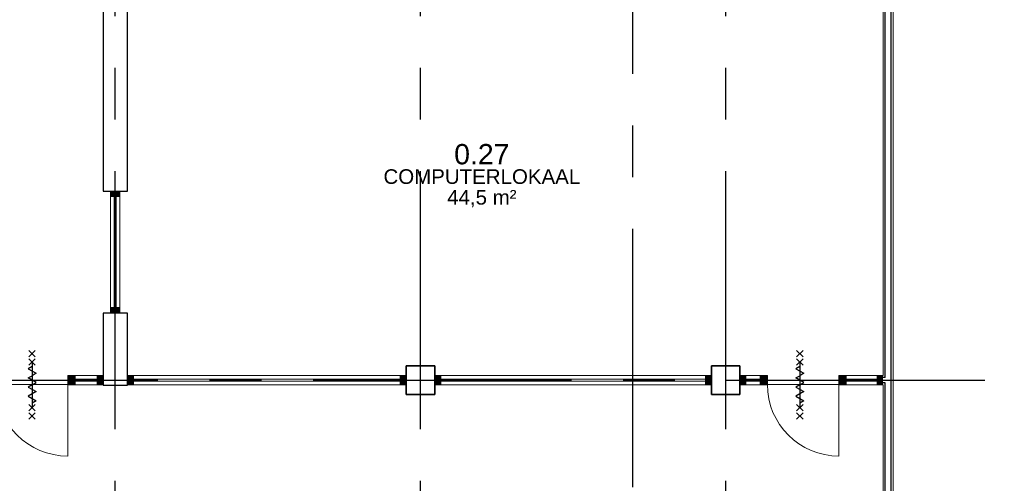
# Model space of a CAD drawing. Header units: millimetres. Extents: x -5940 to 121280, y -35718 to 26615.
# Tile 32 of 51: x 62576 to 74673, y 8131 to 13833. Entities that reach past the tile are written whole.
import ezdxf

# ---------------------------------------------------------------- set-up
doc = ezdxf.new("R2010")
doc.units = ezdxf.units.MM
doc.header["$LTSCALE"] = 100
doc.linetypes.add('CENTER', pattern=[50.8, 31.75, -6.35, 6.35, -6.35])
doc.linetypes.add('HIDDEN', pattern=[0.375, 0.25, -0.125])
for name, color, linetype in [('AL22----_BINNENWAND', 2, 'Continuous'), ('AL28----_CONSTRUCTIES', 4, 'Continuous'), ('AL32----_BINNENKOZIJN', 1, 'Continuous'), ('BL$7----_STRAMIEN', 8, 'Continuous'), ('BL$8----_NVO RUIMTE', 253, 'HIDDEN'), ('BL$8----_RUIMTEBENAMING', 2, 'Continuous'), ('BL$8----_RUIMTENUMMER', 2, 'Continuous')]:
    doc.layers.add(name, color=color, linetype=linetype)
doc.styles.get("Standard").update_dxf_attribs({"font": 'arial.ttf'})

# ---------------------------------------------------------------- blocks, each defined once
blk = doc.blocks.new('System Panel - 31_CWP_glas_2-8035112-_--_100 begane grond')
at = {"linetype": 'ByBlock', "lineweight": -2}
blk.add_hatch(color=0, dxfattribs=at).paths.add_polyline_path([(-683, -69), (683, -69), (683, -45), (-683, -45)], flags=0)
at = {"color": 0, "linetype": 'ByBlock', "lineweight": -2}
for p, q in [((683, -45), (-683, -45)), ((-683, -45), (-683, -69)), ((-683, -69), (683, -69)), ((683, -69), (683, -45))]:
    blk.add_line(p, q, dxfattribs=at)
blk = doc.blocks.new('Rectangular Mullion - 31_CWM_067x114-7858732-_--_100 begane grond')
at = {"color": 0, "linetype": 'ByBlock', "lineweight": -2}
for p, q in [((59347, 42006), (59347, 43372)), ((59461, 42006), (59461, 43372))]:
    blk.add_line(p, q, dxfattribs=at)
blk = doc.blocks.new('Rectangular Mullion - 31_CWM_067x114-7844149-_--_100 begane grond')
at = {"linetype": 'ByBlock', "lineweight": -2}
blk.add_hatch(color=0, dxfattribs=at).paths.add_polyline_path([(-67, 114), (0, 114), (0, 0), (-67, 0)], flags=0)
at = {"color": 0, "linetype": 'ByBlock', "lineweight": -2}
for p, q in [((-67, 114), (0, 114)), ((-67, 0), (-67, 114)), ((0, 0), (-67, 0)), ((0, 114), (0, 0))]:
    blk.add_line(p, q, dxfattribs=at)
blk = doc.blocks.new('Rectangular Mullion - 31_CWM_067x114-7844150-_--_100 begane grond')
at = {"linetype": 'ByBlock', "lineweight": -2}
blk.add_hatch(color=0, dxfattribs=at).paths.add_polyline_path([(0, 114), (-67, 114), (-67, 0), (0, 0)], flags=0)
at = {"color": 0, "linetype": 'ByBlock', "lineweight": -2}
for p, q in [((0, 114), (-67, 114)), ((-67, 114), (-67, 0)), ((-67, 0), (0, 0)), ((0, 0), (0, 114))]:
    blk.add_line(p, q, dxfattribs=at)
blk = doc.blocks.new('31_DO_deur_0 - deur-8346439-_--_100 begane grond')
at = {"color": 0, "linetype": 'ByBlock', "lineweight": -2}
for p, q in [((440, 111), (-440, 111)), ((-440, 111), (-440, 57)), ((-440, 57), (440, 57)), ((440, 57), (440, 111))]:
    blk.add_line(p, q, dxfattribs=at)
blk = doc.blocks.new('BU deur rechts - BU deur rechts-V60-_--_100 begane grond')
at = {"color": 0, "linetype": 'ByBlock', "lineweight": -2}
blk.add_line((440, -27), (440, -907), dxfattribs=at)
blk.add_arc((440, -27), 880, 180, 270, dxfattribs=at)
blk = doc.blocks.new('System Panel - 31_CWP_glas_2-8920345-_--_100 begane grond')
at = {"color": 0, "linetype": 'ByBlock', "lineweight": -2}
for p, q in [((135, 69), (-135, 69)), ((-135, 69), (-135, 45)), ((-135, 45), (135, 45)), ((135, 45), (135, 69))]:
    blk.add_line(p, q, dxfattribs=at)
blk = doc.blocks.new('Rectangular Mullion - 32-67x114-V58-_--_100 begane grond')
at = {"linetype": 'ByBlock', "lineweight": -2}
blk.add_hatch(color=0, dxfattribs=at).paths.add_polyline_path([(-67, 0), (-67, -114), (0, -114), (0, 0)], flags=0)
at = {"color": 0, "linetype": 'ByBlock', "lineweight": -2}
for p, q in [((0, 0), (-67, 0)), ((-67, 0), (-67, -114)), ((0, -114), (0, 0)), ((-67, -114), (0, -114))]:
    blk.add_line(p, q, dxfattribs=at)
blk = doc.blocks.new('Rectangular Mullion - 32-88x114-V61-_--_100 begane grond')
at = {"linetype": 'ByBlock', "lineweight": -2}
blk.add_hatch(color=0, dxfattribs=at).paths.add_polyline_path([(44, -114), (-44, -114), (-44, 0), (44, 0), (44, -111)], flags=0)
at = {"color": 0, "linetype": 'ByBlock', "lineweight": -2}
for p, q in [((-44, 0), (44, 0)), ((-44, -114), (-44, 0)), ((44, 0), (44, -57)), ((44, -114), (-44, -114)), ((44, -111), (44, -114))]:
    blk.add_line(p, q, dxfattribs=at)
blk = doc.blocks.new('Rectangular Mullion - 32-88x114-8920341-_--_100 begane grond')
at = {"color": 0, "linetype": 'ByBlock', "lineweight": -2}
for p, q in [((66410, 41171), (66680, 41171)), ((66680, 41057), (66410, 41057))]:
    blk.add_line(p, q, dxfattribs=at)
blk = doc.blocks.new('System Panel - 31_CWP_glas_2-8919935-_--_100 begane grond')
at = {"color": 0, "linetype": 'ByBlock', "lineweight": -2}
for p, q in [((1638.5, 69), (-1638.5, 69)), ((-1638.5, 69), (-1638.5, 45)), ((-1638.5, 45), (1638.5, 45)), ((1638.5, 45), (1638.5, 69))]:
    blk.add_line(p, q, dxfattribs=at)
blk = doc.blocks.new('Rectangular Mullion - 32-67x114-V59-_--_100 begane grond')
at = {"linetype": 'ByBlock', "lineweight": -2}
blk.add_hatch(color=0, dxfattribs=at).paths.add_polyline_path([(0, 0), (0, -114), (-67, -114), (-67, 0)], flags=0)
at = {"color": 0, "linetype": 'ByBlock', "lineweight": -2}
for p, q in [((-67, 0), (0, 0)), ((-67, -114), (-67, 0)), ((0, 0), (0, -114)), ((0, -114), (-67, -114))]:
    blk.add_line(p, q, dxfattribs=at)
blk = doc.blocks.new('Rectangular Mullion - 32-88x114-8919934-_--_100 begane grond')
at = {"color": 0, "linetype": 'ByBlock', "lineweight": -2}
for p, q in [((67128, 41171), (70405, 41171)), ((70405, 41057), (67128, 41057))]:
    blk.add_line(p, q, dxfattribs=at)
blk = doc.blocks.new('System Panel - 31_CWP_glas_2-8916114-_--_100 begane grond')
at = {"color": 0, "linetype": 'ByBlock', "lineweight": -2}
for p, q in [((1626, 69), (-1626, 69)), ((-1626, 69), (-1626, 45)), ((-1626, 45), (1626, 45)), ((1626, 45), (1626, 69))]:
    blk.add_line(p, q, dxfattribs=at)
blk = doc.blocks.new('Rectangular Mullion - 32-88x114-8916113-_--_100 begane grond')
at = {"color": 0, "linetype": 'ByBlock', "lineweight": -2}
for p, q in [((40903, 37808), (44155, 37808)), ((44155, 37694), (40903, 37694))]:
    blk.add_line(p, q, dxfattribs=at)
blk = doc.blocks.new('System Panel - 31_CWP_glas_2-8920852-_--_100 begane grond')
at = {"color": 0, "linetype": 'ByBlock', "lineweight": -2}
for p, q in [((189, 69), (-189, 69)), ((-189, 69), (-189, 45)), ((-189, 45), (189, 45)), ((189, 45), (189, 69))]:
    blk.add_line(p, q, dxfattribs=at)
blk = doc.blocks.new('System Panel - 31_CWP_glas_2-8920853-_--_100 begane grond')
at = {"color": 0, "linetype": 'ByBlock', "lineweight": -2}
for p, q in [((88, 69), (-88, 69)), ((-88, 69), (-88, 45)), ((-88, 45), (88, 45)), ((88, 45), (88, 69))]:
    blk.add_line(p, q, dxfattribs=at)
blk = doc.blocks.new('Rectangular Mullion - 32-88x114-8946209-_--_100 begane grond')
at = {"linetype": 'ByBlock', "lineweight": -2}
blk.add_hatch(color=0, dxfattribs=at).paths.add_polyline_path([(44, -114), (-44, -114), (-44, 0), (44, 0), (44, -111)], flags=0)
at = {"color": 0, "linetype": 'ByBlock', "lineweight": -2}
for p, q in [((-44, 0), (44, 0)), ((-44, -114), (-44, 0)), ((44, 0), (44, -57)), ((44, -114), (-44, -114)), ((44, -111), (44, -114))]:
    blk.add_line(p, q, dxfattribs=at)
blk = doc.blocks.new('Rectangular Mullion - 32-88x114-V63-_--_100 begane grond')
at = {"linetype": 'ByBlock', "lineweight": -2}
blk.add_hatch(color=0, dxfattribs=at).paths.add_polyline_path([(44, -114), (-44, -114), (-44, 0), (44, 0), (44, -111)], flags=0)
at = {"color": 0, "linetype": 'ByBlock', "lineweight": -2}
for p, q in [((-44, 0), (44, 0)), ((-44, -57), (-44, 0)), ((44, 0), (44, -114)), ((-44, -114), (-44, -111)), ((44, -114), (-44, -114))]:
    blk.add_line(p, q, dxfattribs=at)
blk = doc.blocks.new('Rectangular Mullion - 32-88x114-8946210-_--_100 begane grond')
at = {"color": 0, "linetype": 'ByBlock', "lineweight": -2}
for p, q in [((75884, 41171), (76263, 41171)), ((76263, 41057), (75884, 41057))]:
    blk.add_line(p, q, dxfattribs=at)
blk = doc.blocks.new('Rectangular Mullion - 32-88x114-8946220-_--_100 begane grond')
at = {"color": 0, "linetype": 'ByBlock', "lineweight": -2}
for p, q in [((74653, 41171), (74828, 41171)), ((74828, 41057), (74653, 41057))]:
    blk.add_line(p, q, dxfattribs=at)
blk = doc.blocks.new('300_65_wdbdo60zs - 300_65_wdbdo60zs-8265604-_--_100 begane grond')
at = {"color": 0, "linetype": 'ByBlock', "lineweight": -2}
for p, q in [((-343, 40), (-422, -40)), ((-343, -40), (-422, 40)), ((-241, 40), (-321, -40)), ((-241, -40), (-321, 40)), ((-197, -49), (-141, 49)), ((-141, 49), (-112, 0)), ((-84, -49), (-112, 0)), ((-28, 49), (-84, -49)), ((0, 0), (-28, 49)), ((28, -49), (84, 49)), ((84, 49), (112, 0)), ((141, -49), (197, 49)), ((197, 49), (225, 0)), ((241, 40), (321, -40)), ((241, -40), (321, 40)), ((343, 40), (422, -40)), ((343, -40), (422, 40)), ((-281, 0), (281, 0)), ((-225, 0), (-197, -49)), ((0, 0), (28, -49)), ((112, 0), (141, -49))]:
    blk.add_line(p, q, dxfattribs=at)

msp = doc.modelspace()

# ---------------------------------------------------------------- linework, layer by layer
at = {"layer": 'AL22----_BINNENWAND', "lineweight": 13}
for p, q in [((73183, 16876), (73183, 9457)), ((73308, 6220), (73308, 16826)), ((63600, 9457), (63593, 9457)), ((63593, 9457), (63593, 9432)), ((63600, 9432), (63600, 9457)), ((63907, 9457), (63900, 9457)), ((63900, 9457), (63900, 9432)), ((63907, 9432), (63907, 9457)), ((67325, 9457), (67318, 9457)), ((67318, 9457), (67318, 9432)), ((67682, 9457), (67675, 9457)), ((67682, 9432), (67682, 9457)), ((71075, 9457), (71068, 9457)), ((71068, 9457), (71068, 9432)), ((71432, 9457), (71425, 9457)), ((71432, 9432), (71432, 9457)), ((73183, 9457), (73176, 9457)), ((73176, 9457), (73176, 9432)), ((63593, 9432), (63593, 9368)), ((63593, 9368), (63593, 9343)), ((63593, 9343), (63600, 9343)), ((63600, 9368), (63600, 9432)), ((63600, 9343), (63600, 9368)), ((63900, 9432), (63900, 9368)), ((63900, 9368), (63900, 9343)), ((63900, 9343), (63907, 9343)), ((63907, 9368), (63907, 9432)), ((63907, 9343), (63907, 9368)), ((67318, 9432), (67318, 9368)), ((67318, 9368), (67318, 9343)), ((67318, 9343), (67325, 9343)), ((67675, 9343), (67682, 9343)), ((67682, 9368), (67682, 9432)), ((67682, 9343), (67682, 9368)), ((71068, 9432), (71068, 9368)), ((71068, 9368), (71068, 9343)), ((71068, 9343), (71075, 9343)), ((71425, 9343), (71432, 9343)), ((71432, 9368), (71432, 9432)), ((71432, 9343), (71432, 9368)), ((73176, 9432), (73176, 9368)), ((73176, 9368), (73176, 9343)), ((73176, 9343), (73183, 9343)), ((73183, 9343), (73183, 9330)), ((73183, 9325), (73183, 9209)), ((73183, 9204), (73183, 6220))]:
    msp.add_line(p, q, dxfattribs=at)
at = {"layer": 'AL22----_BINNENWAND', "lineweight": 25}
for p, q in [((73208, 9432), (73208, 16866)), ((73283, 6220), (73283, 16836)), ((63593, 9432), (63600, 9432)), ((63593, 9368), (63600, 9368)), ((63907, 9432), (63900, 9432)), ((63907, 9368), (63900, 9368)), ((67325, 9432), (67318, 9432)), ((67325, 9368), (67318, 9368)), ((67675, 9432), (67682, 9432)), ((67675, 9368), (67682, 9368)), ((71068, 9432), (71075, 9432)), ((71068, 9368), (71075, 9368)), ((71432, 9432), (71425, 9432)), ((71432, 9368), (71425, 9368)), ((73208, 9432), (73176, 9432)), ((73208, 9368), (73176, 9368)), ((73208, 6220), (73208, 9368))]:
    msp.add_line(p, q, dxfattribs=at)
at = {"layer": 'AL22----_BINNENWAND'}
for p, q in [((63600, 14630), (63600, 11725)), ((63900, 11725), (63900, 14630)), ((63600, 11725), (63900, 11725)), ((63600, 10225), (63600, 9339)), ((63900, 10225), (63600, 10225)), ((63900, 9339), (63900, 10225)), ((63600, 9339), (63900, 9339))]:
    msp.add_line(p, q, dxfattribs=at)
at = {"layer": 'AL28----_CONSTRUCTIES', "lineweight": 35}
for p, q in [((67675, 9575), (67325, 9575)), ((67325, 9575), (67325, 9225)), ((67675, 9225), (67675, 9575)), ((71425, 9575), (71075, 9575)), ((71075, 9575), (71075, 9225)), ((71425, 9225), (71425, 9575)), ((67325, 9225), (67675, 9225)), ((71075, 9225), (71425, 9225))]:
    msp.add_line(p, q, dxfattribs=at)
at = {"layer": 'BL$7----_STRAMIEN', "linetype": 'CENTER'}
for p, q in [((63750, -6443), (63750, 25615)), ((67500, -6443), (67500, 25615)), ((71250, -6443), (71250, 25615)), ((70109, -32554), (70109, 23469)), ((-4940, 9400), (120280, 9400))]:
    msp.add_line(p, q, dxfattribs=at)

# ---------------------------------------------------------------- block references
at = {"layer": 'AL32----_BINNENKOZIJN', "lineweight": 13, "extrusion": (0, 0, -1)}
for name, p, rotation in [('Rectangular Mullion - 31_CWM_067x114-7844149-_--_100 begane grond', (-63693, 11725), 90), ('Rectangular Mullion - 32-67x114-V59-_--_100 begane grond', (-67318, 9343), 180), ('Rectangular Mullion - 32-67x114-V59-_--_100 begane grond', (-71068, 9343), 180)]:
    msp.add_blockref(name, p, dxfattribs=dict(at, rotation=rotation))
at = {"layer": 'AL32----_BINNENKOZIJN', "lineweight": 13}
for name, p, rotation in [('Rectangular Mullion - 31_CWM_067x114-7858732-_--_100 begane grond', (123154, 53664), 180), ('System Panel - 31_CWP_glas_2-8035112-_--_100 begane grond', (63693, 10975), 90), ('Rectangular Mullion - 31_CWM_067x114-7844150-_--_100 begane grond', (63693, 10225), 270), ('Rectangular Mullion - 32-67x114-V58-_--_100 begane grond', (63907, 9343), 180), ('Rectangular Mullion - 32-67x114-V58-_--_100 begane grond', (67682, 9343), 180), ('System Panel - 31_CWP_glas_2-8920345-_--_100 begane grond', (63391, 9457), 180), ('System Panel - 31_CWP_glas_2-8920853-_--_100 begane grond', (71587, 9457), 180), ('System Panel - 31_CWP_glas_2-8920852-_--_100 begane grond', (72920, 9457), 180)]:
    msp.add_blockref(name, p, dxfattribs=dict(at, rotation=rotation))
at = {"layer": 'AL32----_BINNENKOZIJN', "rotation": 269.9999999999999}
for p in [(62728, 9343), (72162, 9343)]:
    msp.add_blockref('300_65_wdbdo60zs - 300_65_wdbdo60zs-8265604-_--_100 begane grond', p, dxfattribs=at)
at = {"layer": 'AL32----_BINNENKOZIJN', "lineweight": 13, "extrusion": (0, 0, -1)}
for name, p in [('Rectangular Mullion - 32-88x114-V61-_--_100 begane grond', (-63212, 9457)), ('Rectangular Mullion - 32-67x114-V59-_--_100 begane grond', (-71432, 9457)), ('Rectangular Mullion - 32-88x114-V63-_--_100 begane grond', (-71718, 9457)), ('Rectangular Mullion - 32-88x114-8946209-_--_100 begane grond', (-72686, 9457))]:
    msp.add_blockref(name, p, dxfattribs=at)
at = {"layer": 'AL32----_BINNENKOZIJN', "lineweight": 13}
for name, p in [('Rectangular Mullion - 32-88x114-8920341-_--_100 begane grond', (-3154, -31714)), ('Rectangular Mullion - 32-67x114-V58-_--_100 begane grond', (63593, 9457)), ('Rectangular Mullion - 32-88x114-8919934-_--_100 begane grond', (-3154, -31714)), ('Rectangular Mullion - 32-88x114-8916113-_--_100 begane grond', (26846, -28351)), ('Rectangular Mullion - 32-88x114-8946220-_--_100 begane grond', (-3154, -31714)), ('Rectangular Mullion - 32-88x114-8946210-_--_100 begane grond', (-3154, -31714)), ('Rectangular Mullion - 32-67x114-V58-_--_100 begane grond', (73176, 9457)), ('System Panel - 31_CWP_glas_2-8919935-_--_100 begane grond', (65612, 9343)), ('System Panel - 31_CWP_glas_2-8916114-_--_100 begane grond', (69375, 9343))]:
    msp.add_blockref(name, p, dxfattribs=at)
at = {"layer": 'AL32----_BINNENKOZIJN', "lineweight": 18, "rotation": 180}
for p in [(62728, 9457), (72202, 9457)]:
    msp.add_blockref('31_DO_deur_0 - deur-8346439-_--_100 begane grond', p, dxfattribs=at)
at = {"layer": 'AL32----_BINNENKOZIJN', "lineweight": 18}
for p in [(62728, 9373), (72202, 9373)]:
    msp.add_blockref('BU deur rechts - BU deur rechts-V60-_--_100 begane grond', p, dxfattribs=at)

# ---------------------------------------------------------------- texts
at = {"layer": 'BL$8----_NVO RUIMTE', "color": 1, "insert": (68254, 11632), "char_height": 180, "attachment_point": 5}
msp.add_mtext_dynamic_manual_height_columns('44,5 m²', width=1026.64, gutter_width=460, heights=[0.0399], dxfattribs=at)
at = {"layer": 'BL$8----_RUIMTEBENAMING', "color": 1, "insert": (68254, 11902), "char_height": 180, "attachment_point": 5}
msp.add_mtext_dynamic_manual_height_columns('COMPUTERLOKAAL', width=0.614, gutter_width=1, heights=[0.0399], dxfattribs=at)
at = {"layer": 'BL$8----_RUIMTENUMMER', "color": 2, "insert": (68254, 12177), "char_height": 250, "attachment_point": 5}
msp.add_mtext_dynamic_manual_height_columns('0.27', width=0.614, gutter_width=1, heights=[0.0399], dxfattribs=at)

doc.saveas('drawing.dxf')
